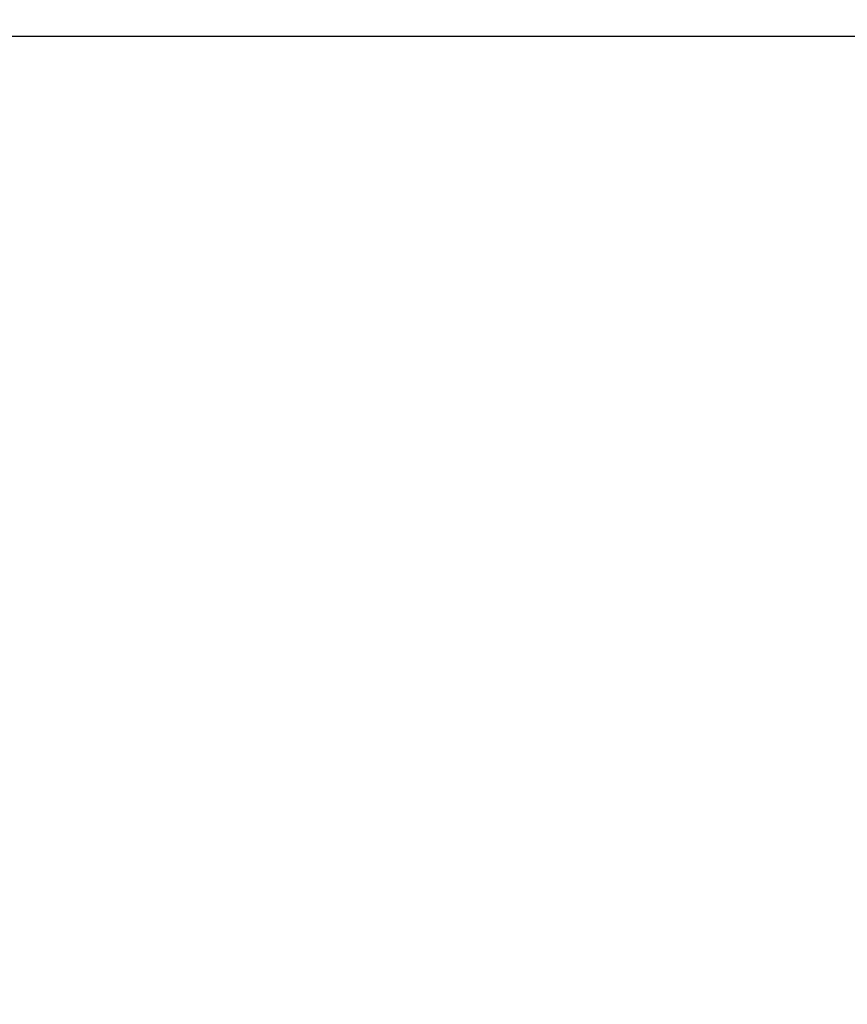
# Model space of a CAD drawing. Header units: millimetres. Extents: x 14462 to 14904, y 138 to 762.
# Tile 14 of 30: x 14589 to 14603, y 719 to 736. Entities that reach past the tile are written whole.
import ezdxf

# ---------------------------------------------------------------- set-up
doc = ezdxf.new("R2010")
doc.units = ezdxf.units.MM
doc.header["$LTSCALE"] = 0.3
doc.layers.add('标注', color=1, linetype='Continuous', lineweight=18)
doc.styles.get("Standard").update_dxf_attribs({"font": 'txt.shx', "width": 0.67, "oblique": 5, "bigfont": 'gbcbig.shx'})
doc.dimstyles.new('1.5', dxfattribs={"dimscale": 1.5, "dimtxt": 2.5, "dimasz": 1.8, "dimexe": 1.25, "dimexo": 0.625, "dimtad": 1, "dimdsep": 46, "dimtxsty": 'Standard', "dimcen": 1.8, "dimadec": 0, "dimazin": 0, "dimtfac": 1, "dimtmove": 0, "dimatfit": 3, "dimfxl": 0, "dimarcsym": 0})

# ---------------------------------------------------------------- blocks, each defined once
blk = doc.blocks.new('*D204')
at = {"layer": 'Defpoints', "color": 0}
for p in [(14610.841, 735.4), (14566.031, 598.905), (14615.841, 598.905)]:
    blk.add_point(p, dxfattribs=at)
at = {"layer": '标注', "color": 0, "lineweight": -2}
for p, q in [((14609.904, 735.4), (14564.156, 735.4)), ((14566.031, 732.7), (14566.031, 601.605)), ((14614.904, 598.905), (14564.156, 598.905))]:
    blk.add_line(p, q, dxfattribs=at)
at = {"layer": '标注', "color": 0}
for points in [[(14565.581, 732.7), (14566.481, 732.7), (14566.031, 735.4)], [(14565.581, 601.605), (14566.481, 601.605), (14566.031, 598.905)]]:
    blk.add_solid(points, dxfattribs=at)
at = {"layer": '标注', "color": 0, "insert": (14563.218, 666.653), "char_height": 3.75, "attachment_point": 5, "rotation": 90}
blk.add_mtext('136.5', dxfattribs=at)
blk = doc.blocks.new('*D203')
at = {"layer": 'Defpoints', "color": 0}
for p in [(14604.341, 742.204), (14604.341, 730.953), (14617.341, 730.953)]:
    blk.add_point(p, dxfattribs=at)
at = {"layer": '标注', "color": 0, "lineweight": -2}
for p, q in [((14604.341, 731.89), (14604.341, 744.079)), ((14617.341, 731.89), (14617.341, 744.079)), ((14604.341, 742.204), (14593.099, 742.204)), ((14614.641, 742.204), (14607.041, 742.204))]:
    blk.add_line(p, q, dxfattribs=at)
at = {"layer": '标注', "color": 0}
for points in [[(14607.041, 742.654), (14607.041, 741.754), (14604.341, 742.204)], [(14614.641, 742.654), (14614.641, 741.754), (14617.341, 742.204)]]:
    blk.add_solid(points, dxfattribs=at)
at = {"layer": '标注', "color": 0, "insert": (14597.049, 745.017), "char_height": 3.75, "attachment_point": 5}
blk.add_mtext('%%C13', dxfattribs=at)

msp = doc.modelspace()

# ---------------------------------------------------------------- dimensions: what is measured, and where the dimension line sits
at = {"layer": '标注'}
dim = msp.add_linear_dim(base=(14604.341, 742.204), p1=(14617.341, 730.953), p2=(14604.341, 730.953), text='%%C<>', dimstyle='1.5', dxfattribs=at)
dim.commit()
dim.dimension.update_dxf_attribs({"geometry": '*D203', "text_midpoint": (14597.049, 742.204), "dimtype": 160})
dim = msp.add_linear_dim(base=(14566.0308, 598.9052), p1=(14610.8412, 735.4005), p2=(14615.8412, 598.9052), angle=90, dimstyle='1.5', dxfattribs=at)
dim.commit()
dim.dimension.update_dxf_attribs({"geometry": '*D204', "text_midpoint": (14566.0308, 666.6528), "dimtype": 160})

doc.saveas('drawing.dxf')
